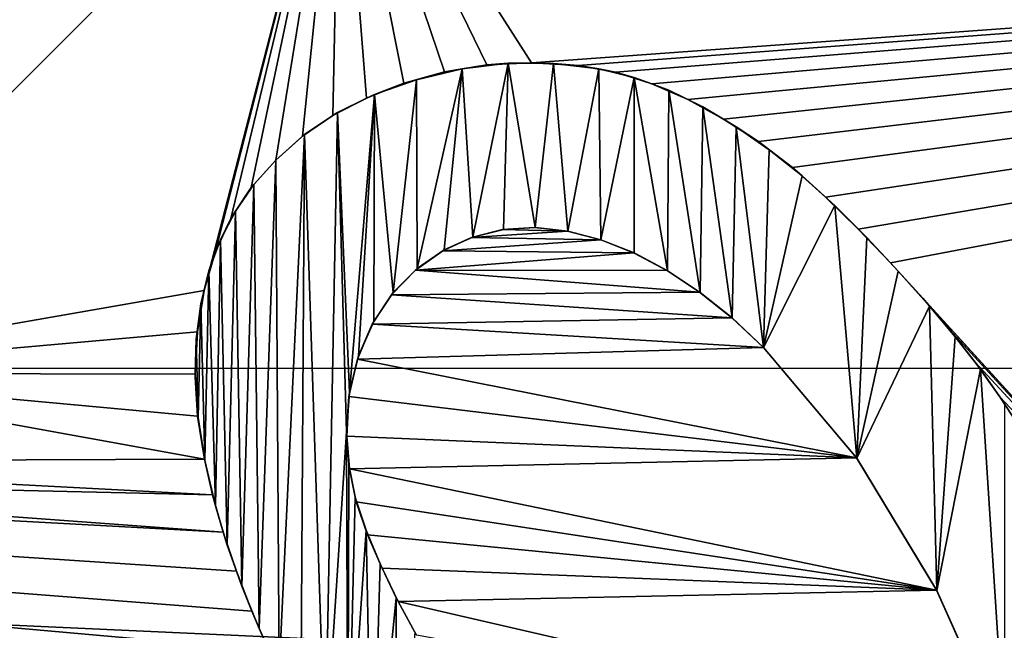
# Model space of a CAD drawing. Header units: millimetres. Extents: x -65 to 65, y -68 to 87.
# Tile 73 of 196: x -9.153 to -7.762, y -7.614 to -6.751. Entities that reach past the tile are written whole.
import ezdxf

# ---------------------------------------------------------------- set-up
doc = ezdxf.new("R2010")
doc.units = ezdxf.units.MM
doc.header["$LTSCALE"] = 65.185185
for name, color, linetype in [('169', 7, 'CONTINUOUS'), ('230', 7, 'CONTINUOUS'), ('339', 7, 'CONTINUOUS'), ('371', 7, 'CONTINUOUS'), ('373', 7, 'CONTINUOUS'), ('385', 7, 'CONTINUOUS'), ('386', 7, 'CONTINUOUS'), ('391', 7, 'CONTINUOUS'), ('392', 7, 'CONTINUOUS'), ('393', 7, 'CONTINUOUS'), ('395', 7, 'CONTINUOUS')]:
    doc.layers.add(name, color=color, linetype=linetype)

msp = doc.modelspace()

# ---------------------------------------------------------------- linework, layer by layer
at = {"layer": '169', "linetype": 'CONTINUOUS'}
for points in [[(18.0413, -5.6287, 120.9), (-18.0373, -5.6362, 120.9), (17.0842, -7.2392, 120.9), (18.0413, -5.6287, 120.9)], [(-18.0373, -5.6362, 120.9), (-17.0799, -7.2458, 120.9), (17.0842, -7.2392, 120.9), (-18.0373, -5.6362, 120.9)], [(17.0842, -7.2392, 120.9), (-17.0799, -7.2458, 120.9), (15.9851, -8.7545, 120.9), (17.0842, -7.2392, 120.9)], [(-17.0799, -7.2458, 120.9), (-15.9806, -8.7601, 120.9), (15.9851, -8.7545, 120.9), (-17.0799, -7.2458, 120.9)]]:
    msp.add_3dface(points, dxfattribs=at)
at = {"layer": '230', "linetype": 'CONTINUOUS'}
for points in [[(-9.6784, -6.9972, 118.9), (-10.4473, -6.3653, 118.9), (-8.8855, -6.2043, 118.9), (-9.6784, -6.9972, 118.9)], [(-9.5618, -7.2508, 118.9), (-8.7004, -6.3894, 118.9), (-8.8925, -7.1341, 118.9), (-9.5618, -7.2508, 118.9)], [(-8.8925, -7.1341, 118.9), (-8.7004, -6.3894, 118.9), (-8.8768, -7.0803, 118.9), (-8.8925, -7.1341, 118.9)], [(-8.8768, -7.0803, 118.9), (-8.7004, -6.3894, 118.9), (-8.8547, -7.0322, 118.9), (-8.8768, -7.0803, 118.9)], [(-8.8547, -7.0322, 118.9), (-8.7004, -6.3894, 118.9), (-8.8262, -6.9887, 118.9), (-8.8547, -7.0322, 118.9)], [(-8.8262, -6.9887, 118.9), (-8.7004, -6.3894, 118.9), (-8.7914, -6.9498, 118.9), (-8.8262, -6.9887, 118.9)], [(-8.7914, -6.9498, 118.9), (-8.7004, -6.3894, 118.9), (-8.7533, -6.916, 118.9), (-8.7914, -6.9498, 118.9)], [(-8.7533, -6.916, 118.9), (-8.7004, -6.3894, 118.9), (-8.7105, -6.8868, 118.9), (-8.7533, -6.916, 118.9)], [(-8.7105, -6.8868, 118.9), (-8.7004, -6.3894, 118.9), (-8.6631, -6.8621, 118.9), (-8.7105, -6.8868, 118.9)], [(-8.6631, -6.8621, 118.9), (-8.7004, -6.3894, 118.9), (-8.6104, -6.8412, 118.9), (-8.6631, -6.8621, 118.9)], [(-8.6104, -6.8412, 118.9), (-8.7004, -6.3894, 118.9), (-8.553, -6.8248, 118.9), (-8.6104, -6.8412, 118.9)], [(-8.553, -6.8248, 118.9), (-8.7004, -6.3894, 118.9), (-8.493, -6.8152, 118.9), (-8.553, -6.8248, 118.9)], [(-8.493, -6.8152, 118.9), (-8.7004, -6.3894, 118.9), (-8.4298, -6.8124, 118.9), (-8.493, -6.8152, 118.9)], [(-8.4298, -6.8124, 118.9), (-8.7004, -6.3894, 118.9), (-5.2008, -6.5776, 118.9), (-8.4298, -6.8124, 118.9)], [(-8.5135, -9.8918, 118.9), (-7.177, -7.9128, 118.9), (-5.2008, -6.5776, 118.9), (-8.5135, -9.8918, 118.9)], [(-8.3639, -6.8162, 118.9), (-8.4298, -6.8124, 118.9), (-5.2008, -6.5776, 118.9), (-8.3639, -6.8162, 118.9)], [(-8.3115, -6.8257, 118.9), (-8.3639, -6.8162, 118.9), (-5.2008, -6.5776, 118.9), (-8.3115, -6.8257, 118.9)], [(-8.2602, -6.8418, 118.9), (-8.3115, -6.8257, 118.9), (-5.2008, -6.5776, 118.9), (-8.2602, -6.8418, 118.9)], [(-8.2091, -6.8642, 118.9), (-8.2602, -6.8418, 118.9), (-5.2008, -6.5776, 118.9), (-8.2091, -6.8642, 118.9)], [(-8.1586, -6.8918, 118.9), (-8.2091, -6.8642, 118.9), (-5.2008, -6.5776, 118.9), (-8.1586, -6.8918, 118.9)], [(-8.1093, -6.9237, 118.9), (-8.1586, -6.8918, 118.9), (-5.2008, -6.5776, 118.9), (-8.1093, -6.9237, 118.9)], [(-8.0614, -6.9604, 118.9), (-8.1093, -6.9237, 118.9), (-5.2008, -6.5776, 118.9), (-8.0614, -6.9604, 118.9)], [(-8.0145, -7.002, 118.9), (-8.0614, -6.9604, 118.9), (-5.2008, -6.5776, 118.9), (-8.0145, -7.002, 118.9)], [(-7.9684, -7.0472, 118.9), (-8.0145, -7.002, 118.9), (-5.2008, -6.5776, 118.9), (-7.9684, -7.0472, 118.9)], [(-7.9228, -7.0949, 118.9), (-7.9684, -7.0472, 118.9), (-5.2008, -6.5776, 118.9), (-7.9228, -7.0949, 118.9)], [(-7.177, -7.9128, 118.9), (-7.9228, -7.0949, 118.9), (-5.2008, -6.5776, 118.9), (-7.177, -7.9128, 118.9)], [(-8.3307, -10.0746, 118.9), (-5.018, -6.7604, 118.9), (-2.5, -10, 118.9), (-8.3307, -10.0746, 118.9)], [(-8.4708, -7.0481, 118.9), (-8.379, -7.0504, 118.9), (-8.5147, -7.0591, 118.9), (-8.4708, -7.0481, 118.9)], [(-8.379, -7.0504, 118.9), (-8.3319, -7.0626, 118.9), (-8.5147, -7.0591, 118.9), (-8.379, -7.0504, 118.9)], [(-8.4257, -7.0451, 118.9), (-8.379, -7.0504, 118.9), (-8.4708, -7.0481, 118.9), (-8.4257, -7.0451, 118.9)], [(-8.5147, -7.0591, 118.9), (-8.3319, -7.0626, 118.9), (-8.5555, -7.0781, 118.9), (-8.5147, -7.0591, 118.9)], [(-8.3319, -7.0626, 118.9), (-8.2851, -7.0811, 118.9), (-8.5555, -7.0781, 118.9), (-8.3319, -7.0626, 118.9)], [(-8.5555, -7.0781, 118.9), (-8.2851, -7.0811, 118.9), (-8.594, -7.1053, 118.9), (-8.5555, -7.0781, 118.9)], [(-8.2851, -7.0811, 118.9), (-8.2385, -7.1059, 118.9), (-8.594, -7.1053, 118.9), (-8.2851, -7.0811, 118.9)], [(-8.594, -7.1053, 118.9), (-8.1925, -7.1364, 118.9), (-8.628, -7.14, 118.9), (-8.594, -7.1053, 118.9)], [(-8.2385, -7.1059, 118.9), (-8.1925, -7.1364, 118.9), (-8.594, -7.1053, 118.9), (-8.2385, -7.1059, 118.9)], [(-7.8773, -7.1449, 118.9), (-7.9228, -7.0949, 118.9), (-7.177, -7.9128, 118.9), (-7.8773, -7.1449, 118.9)], [(-8.9019, -7.1925, 118.9), (-9.5618, -7.2508, 118.9), (-8.8925, -7.1341, 118.9), (-8.9019, -7.1925, 118.9)], [(-8.628, -7.14, 118.9), (-8.1471, -7.1726, 118.9), (-8.6551, -7.1819, 118.9), (-8.628, -7.14, 118.9)], [(-8.1925, -7.1364, 118.9), (-8.1471, -7.1726, 118.9), (-8.628, -7.14, 118.9), (-8.1925, -7.1364, 118.9)], [(-7.8399, -7.189, 118.9), (-7.8773, -7.1449, 118.9), (-7.177, -7.9128, 118.9), (-7.8399, -7.189, 118.9)], [(-8.1471, -7.1726, 118.9), (-8.1023, -7.2146, 118.9), (-8.6551, -7.1819, 118.9), (-8.1471, -7.1726, 118.9)], [(-8.6551, -7.1819, 118.9), (-8.1023, -7.2146, 118.9), (-8.676, -7.2312, 118.9), (-8.6551, -7.1819, 118.9)], [(-7.8034, -7.2354, 118.9), (-7.8399, -7.189, 118.9), (-7.177, -7.9128, 118.9), (-7.8034, -7.2354, 118.9)], [(-8.9051, -7.2523, 118.9), (-9.5618, -7.2508, 118.9), (-8.9019, -7.1925, 118.9), (-8.9051, -7.2523, 118.9)], [(-8.1023, -7.2146, 118.9), (-7.9707, -7.3707, 118.9), (-8.676, -7.2312, 118.9), (-8.1023, -7.2146, 118.9)], [(-9.9069, -7.3992, 118.9), (-8.8656, -7.4759, 118.9), (-13.5233, -7.2228, 118.9), (-9.9069, -7.3992, 118.9)], [(-8.801, -7.643, 118.9), (-9.3662, -7.6706, 118.9), (-13.5233, -7.2228, 118.9), (-8.801, -7.643, 118.9)], [(-8.825, -7.5872, 118.9), (-8.801, -7.643, 118.9), (-13.5233, -7.2228, 118.9), (-8.825, -7.5872, 118.9)], [(-8.8468, -7.531, 118.9), (-8.825, -7.5872, 118.9), (-13.5233, -7.2228, 118.9), (-8.8468, -7.531, 118.9)], [(-8.8656, -7.4759, 118.9), (-8.8468, -7.531, 118.9), (-13.5233, -7.2228, 118.9), (-8.8656, -7.4759, 118.9)], [(-8.676, -7.2312, 118.9), (-7.9707, -7.3707, 118.9), (-8.6882, -7.2838, 118.9), (-8.676, -7.2312, 118.9)], [(-7.7683, -7.2846, 118.9), (-7.8034, -7.2354, 118.9), (-7.177, -7.9128, 118.9), (-7.7683, -7.2846, 118.9)], [(-9.774, -7.3756, 118.9), (-9.5618, -7.2508, 118.9), (-8.8922, -7.3726, 118.9), (-9.774, -7.3756, 118.9)], [(-8.8922, -7.3726, 118.9), (-9.5618, -7.2508, 118.9), (-8.9017, -7.3118, 118.9), (-8.8922, -7.3726, 118.9)], [(-8.9017, -7.3118, 118.9), (-9.5618, -7.2508, 118.9), (-8.9051, -7.2523, 118.9), (-8.9017, -7.3118, 118.9)], [(-8.6882, -7.2838, 118.9), (-7.9707, -7.3707, 118.9), (-8.691, -7.3398, 118.9), (-8.6882, -7.2838, 118.9)], [(-7.7343, -7.3364, 118.9), (-7.7683, -7.2846, 118.9), (-7.177, -7.9128, 118.9), (-7.7343, -7.3364, 118.9)], [(-8.691, -7.3398, 118.9), (-7.9707, -7.3707, 118.9), (-8.6871, -7.3863, 118.9), (-8.691, -7.3398, 118.9)], [(-7.9707, -7.3707, 118.9), (-7.8577, -7.5576, 118.9), (-8.6871, -7.3863, 118.9), (-7.9707, -7.3707, 118.9)], [(-9.9069, -7.3992, 118.9), (-9.774, -7.3756, 118.9), (-8.8806, -7.423, 118.9), (-9.9069, -7.3992, 118.9)], [(-8.8806, -7.423, 118.9), (-9.774, -7.3756, 118.9), (-8.8922, -7.3726, 118.9), (-8.8806, -7.423, 118.9)], [(-8.8656, -7.4759, 118.9), (-9.9069, -7.3992, 118.9), (-8.8806, -7.423, 118.9), (-8.8656, -7.4759, 118.9)], [(-8.6871, -7.3863, 118.9), (-7.8577, -7.5576, 118.9), (-8.6775, -7.4327, 118.9), (-8.6871, -7.3863, 118.9)], [(-8.6775, -7.4327, 118.9), (-7.8577, -7.5576, 118.9), (-8.6615, -7.4793, 118.9), (-8.6775, -7.4327, 118.9)], [(-8.6615, -7.4793, 118.9), (-7.8577, -7.5576, 118.9), (-8.6411, -7.5264, 118.9), (-8.6615, -7.4793, 118.9)], [(-8.6411, -7.5264, 118.9), (-7.8577, -7.5576, 118.9), (-8.6183, -7.5738, 118.9), (-8.6411, -7.5264, 118.9)], [(-7.8577, -7.5576, 118.9), (-7.7621, -7.7715, 118.9), (-8.6183, -7.5738, 118.9), (-7.8577, -7.5576, 118.9)], [(-8.6183, -7.5738, 118.9), (-7.7621, -7.7715, 118.9), (-8.5924, -7.6214, 118.9), (-8.6183, -7.5738, 118.9)]]:
    msp.add_3dface(points, dxfattribs=at)
at = {"layer": '339', "color": 7, "linetype": 'CONTINUOUS', "true_color": 0x303b4f}
for points in [[(-8.8855, -6.2043, 118.4), (-9.5618, -7.2508, 118.4), (-9.6784, -6.9972, 118.4), (-8.8855, -6.2043, 118.4)], [(-8.7004, -6.3894, 118.4), (-9.5618, -7.2508, 118.4), (-8.8855, -6.2043, 118.4), (-8.7004, -6.3894, 118.4)], [(-8.5135, -9.8918, 118.4), (-5.2008, -6.5776, 118.4), (-8.3307, -10.0746, 118.4), (-8.5135, -9.8918, 118.4)], [(-5.2008, -6.5776, 118.4), (-5.018, -6.7604, 118.4), (-8.3307, -10.0746, 118.4), (-5.2008, -6.5776, 118.4)], [(-8.5279, -6.8206, 118.4), (-8.463, -6.8127, 118.4), (-8.5128, -7.0585, 118.4), (-8.5279, -6.8206, 118.4)], [(-8.5128, -7.0585, 118.4), (-8.463, -6.8127, 118.4), (-8.4695, -7.0479, 118.4), (-8.5128, -7.0585, 118.4)], [(-8.4695, -7.0479, 118.4), (-8.463, -6.8127, 118.4), (-8.4249, -7.0451, 118.4), (-8.4695, -7.0479, 118.4)], [(-8.463, -6.8127, 118.4), (-8.3991, -6.813, 118.4), (-8.4249, -7.0451, 118.4), (-8.463, -6.8127, 118.4)], [(-8.4249, -7.0451, 118.4), (-8.3991, -6.813, 118.4), (-8.3788, -7.0504, 118.4), (-8.4249, -7.0451, 118.4)], [(-8.3991, -6.813, 118.4), (-8.3351, -6.821, 118.4), (-8.3788, -7.0504, 118.4), (-8.3991, -6.813, 118.4)], [(-8.5927, -6.8362, 118.4), (-8.5279, -6.8206, 118.4), (-8.5915, -7.1031, 118.4), (-8.5927, -6.8362, 118.4)], [(-8.5915, -7.1031, 118.4), (-8.5279, -6.8206, 118.4), (-8.5533, -7.0768, 118.4), (-8.5915, -7.1031, 118.4)], [(-8.5533, -7.0768, 118.4), (-8.5279, -6.8206, 118.4), (-8.5128, -7.0585, 118.4), (-8.5533, -7.0768, 118.4)], [(-8.3788, -7.0504, 118.4), (-8.3351, -6.821, 118.4), (-8.332, -7.0626, 118.4), (-8.3788, -7.0504, 118.4)], [(-8.3351, -6.821, 118.4), (-8.2848, -6.8332, 118.4), (-8.332, -7.0626, 118.4), (-8.3351, -6.821, 118.4)], [(-8.652, -6.8571, 118.4), (-8.5927, -6.8362, 118.4), (-8.6255, -7.1369, 118.4), (-8.652, -6.8571, 118.4)], [(-8.6255, -7.1369, 118.4), (-8.5927, -6.8362, 118.4), (-8.5915, -7.1031, 118.4), (-8.6255, -7.1369, 118.4)], [(-8.332, -7.0626, 118.4), (-8.2848, -6.8332, 118.4), (-8.285, -7.0812, 118.4), (-8.332, -7.0626, 118.4)], [(-8.285, -7.0812, 118.4), (-8.2848, -6.8332, 118.4), (-8.2378, -7.1063, 118.4), (-8.285, -7.0812, 118.4)], [(-8.2848, -6.8332, 118.4), (-8.2359, -6.851, 118.4), (-8.2378, -7.1063, 118.4), (-8.2848, -6.8332, 118.4)], [(-8.704, -6.8827, 118.4), (-8.652, -6.8571, 118.4), (-8.6873, -7.2782, 118.4), (-8.704, -6.8827, 118.4)], [(-8.6873, -7.2782, 118.4), (-8.652, -6.8571, 118.4), (-8.6744, -7.2263, 118.4), (-8.6873, -7.2782, 118.4)], [(-8.6744, -7.2263, 118.4), (-8.652, -6.8571, 118.4), (-8.6529, -7.1779, 118.4), (-8.6744, -7.2263, 118.4)], [(-8.6529, -7.1779, 118.4), (-8.652, -6.8571, 118.4), (-8.6255, -7.1369, 118.4), (-8.6529, -7.1779, 118.4)], [(-8.2378, -7.1063, 118.4), (-8.2359, -6.851, 118.4), (-8.1917, -7.1369, 118.4), (-8.2378, -7.1063, 118.4)], [(-8.2359, -6.851, 118.4), (-8.188, -6.8743, 118.4), (-8.1917, -7.1369, 118.4), (-8.2359, -6.851, 118.4)], [(-8.7505, -6.9136, 118.4), (-8.704, -6.8827, 118.4), (-8.7216, -7.798, 118.4), (-8.7505, -6.9136, 118.4)], [(-8.7216, -7.798, 118.4), (-8.704, -6.8827, 118.4), (-8.6912, -7.3337, 118.4), (-8.7216, -7.798, 118.4)], [(-8.6912, -7.3337, 118.4), (-8.704, -6.8827, 118.4), (-8.6873, -7.2782, 118.4), (-8.6912, -7.3337, 118.4)], [(-8.1917, -7.1369, 118.4), (-8.188, -6.8743, 118.4), (-8.1466, -7.1729, 118.4), (-8.1917, -7.1369, 118.4)], [(-8.188, -6.8743, 118.4), (-8.1408, -6.9026, 118.4), (-8.1466, -7.1729, 118.4), (-8.188, -6.8743, 118.4)], [(-8.1466, -7.1729, 118.4), (-8.1408, -6.9026, 118.4), (-8.1023, -7.2146, 118.4), (-8.1466, -7.1729, 118.4)], [(-8.1408, -6.9026, 118.4), (-8.0941, -6.9351, 118.4), (-8.1023, -7.2146, 118.4), (-8.1408, -6.9026, 118.4)], [(-8.7914, -6.9498, 118.4), (-8.7505, -6.9136, 118.4), (-8.7866, -7.6733, 118.4), (-8.7914, -6.9498, 118.4)], [(-8.7866, -7.6733, 118.4), (-8.7505, -6.9136, 118.4), (-8.7557, -7.7353, 118.4), (-8.7866, -7.6733, 118.4)], [(-8.7557, -7.7353, 118.4), (-8.7505, -6.9136, 118.4), (-8.7216, -7.798, 118.4), (-8.7557, -7.7353, 118.4)], [(-8.0941, -6.9351, 118.4), (-8.0476, -6.9722, 118.4), (-8.1023, -7.2146, 118.4), (-8.0941, -6.9351, 118.4)], [(-8.8224, -6.9844, 118.4), (-8.7914, -6.9498, 118.4), (-8.8146, -7.6119, 118.4), (-8.8224, -6.9844, 118.4)], [(-8.8146, -7.6119, 118.4), (-8.7914, -6.9498, 118.4), (-8.7866, -7.6733, 118.4), (-8.8146, -7.6119, 118.4)], [(-8.0476, -6.9722, 118.4), (-8.0017, -7.0141, 118.4), (-8.1023, -7.2146, 118.4), (-8.0476, -6.9722, 118.4)], [(-8.8484, -7.022, 118.4), (-8.8224, -6.9844, 118.4), (-8.8392, -7.5519, 118.4), (-8.8484, -7.022, 118.4)], [(-8.8392, -7.5519, 118.4), (-8.8224, -6.9844, 118.4), (-8.8146, -7.6119, 118.4), (-8.8392, -7.5519, 118.4)], [(-8.8696, -7.0626, 118.4), (-8.8484, -7.022, 118.4), (-8.8599, -7.4941, 118.4), (-8.8696, -7.0626, 118.4)], [(-8.8599, -7.4941, 118.4), (-8.8484, -7.022, 118.4), (-8.8392, -7.5519, 118.4), (-8.8599, -7.4941, 118.4)], [(-8.1023, -7.2146, 118.4), (-8.0017, -7.0141, 118.4), (-7.9706, -7.371, 118.4), (-8.1023, -7.2146, 118.4)], [(-8.0017, -7.0141, 118.4), (-7.9563, -7.0594, 118.4), (-7.9706, -7.371, 118.4), (-8.0017, -7.0141, 118.4)], [(-8.8858, -7.1064, 118.4), (-8.8696, -7.0626, 118.4), (-8.8765, -7.4386, 118.4), (-8.8858, -7.1064, 118.4)], [(-8.8765, -7.4386, 118.4), (-8.8696, -7.0626, 118.4), (-8.8599, -7.4941, 118.4), (-8.8765, -7.4386, 118.4)], [(-7.9563, -7.0594, 118.4), (-7.9118, -7.1069, 118.4), (-7.9706, -7.371, 118.4), (-7.9563, -7.0594, 118.4)], [(-8.8973, -7.153, 118.4), (-8.8858, -7.1064, 118.4), (-8.8913, -7.3744, 118.4), (-8.8973, -7.153, 118.4)], [(-8.8913, -7.3744, 118.4), (-8.8858, -7.1064, 118.4), (-8.8765, -7.4386, 118.4), (-8.8913, -7.3744, 118.4)], [(-7.9118, -7.1069, 118.4), (-7.8676, -7.1564, 118.4), (-7.9706, -7.371, 118.4), (-7.9118, -7.1069, 118.4)], [(-8.9038, -7.2027, 118.4), (-8.8973, -7.153, 118.4), (-8.9008, -7.3134, 118.4), (-8.9038, -7.2027, 118.4)], [(-8.9008, -7.3134, 118.4), (-8.8973, -7.153, 118.4), (-8.8913, -7.3744, 118.4), (-8.9008, -7.3134, 118.4)], [(-7.9706, -7.371, 118.4), (-7.8676, -7.1564, 118.4), (-7.8575, -7.558, 118.4), (-7.9706, -7.371, 118.4)], [(-7.8676, -7.1564, 118.4), (-7.8313, -7.1998, 118.4), (-7.8575, -7.558, 118.4), (-7.8676, -7.1564, 118.4)], [(-8.905, -7.2561, 118.4), (-8.9038, -7.2027, 118.4), (-8.9008, -7.3134, 118.4), (-8.905, -7.2561, 118.4)], [(-7.8313, -7.1998, 118.4), (-7.7959, -7.2455, 118.4), (-7.8575, -7.558, 118.4), (-7.8313, -7.1998, 118.4)], [(-7.8575, -7.558, 118.4), (-7.7959, -7.2455, 118.4), (-7.762, -7.7718, 118.4), (-7.8575, -7.558, 118.4)], [(-7.7959, -7.2455, 118.4), (-7.7619, -7.2937, 118.4), (-7.762, -7.7718, 118.4), (-7.7959, -7.2455, 118.4)], [(-8.6894, -7.853, 118.4), (-8.7216, -7.798, 118.4), (-8.6912, -7.3337, 118.4), (-8.6894, -7.853, 118.4)], [(-8.6881, -7.38, 118.4), (-8.6894, -7.853, 118.4), (-8.6912, -7.3337, 118.4), (-8.6881, -7.38, 118.4)], [(-8.6792, -7.4263, 118.4), (-8.6894, -7.853, 118.4), (-8.6881, -7.38, 118.4), (-8.6792, -7.4263, 118.4)], [(-8.6638, -7.4731, 118.4), (-8.6894, -7.853, 118.4), (-8.6792, -7.4263, 118.4), (-8.6638, -7.4731, 118.4)], [(-8.6552, -7.9083, 118.4), (-8.6894, -7.853, 118.4), (-8.6638, -7.4731, 118.4), (-8.6552, -7.9083, 118.4)], [(-8.6438, -7.5205, 118.4), (-8.6552, -7.9083, 118.4), (-8.6638, -7.4731, 118.4), (-8.6438, -7.5205, 118.4)], [(-8.6211, -7.5685, 118.4), (-8.6552, -7.9083, 118.4), (-8.6438, -7.5205, 118.4), (-8.6211, -7.5685, 118.4)], [(-8.6198, -7.9631, 118.4), (-8.6552, -7.9083, 118.4), (-8.6211, -7.5685, 118.4), (-8.6198, -7.9631, 118.4)], [(-8.5949, -7.617, 118.4), (-8.6198, -7.9631, 118.4), (-8.6211, -7.5685, 118.4), (-8.5949, -7.617, 118.4)]]:
    msp.add_3dface(points, dxfattribs=at)
at = {"layer": '371', "linetype": 'CONTINUOUS'}
for points in [[(-9.6784, -6.9972, 118.9), (-8.8855, -6.2043, 118.9), (-9.6784, -6.9972, 118.4), (-9.6784, -6.9972, 118.9)], [(-8.8855, -6.2043, 118.9), (-8.8855, -6.2043, 118.4), (-9.6784, -6.9972, 118.4), (-8.8855, -6.2043, 118.9)]]:
    msp.add_3dface(points, dxfattribs=at)
at = {"layer": '373', "linetype": 'CONTINUOUS'}
for points in [[(-8.7004, -6.3894, 118.9), (-9.5618, -7.2508, 118.9), (-8.7004, -6.3894, 118.4), (-8.7004, -6.3894, 118.9)], [(-9.5618, -7.2508, 118.9), (-9.5618, -7.2508, 118.4), (-8.7004, -6.3894, 118.4), (-9.5618, -7.2508, 118.9)]]:
    msp.add_3dface(points, dxfattribs=at)
at = {"layer": '385', "linetype": 'CONTINUOUS'}
for points in [[(-8.8262, -6.9887, 118.9), (-8.7914, -6.9498, 118.9), (-8.8224, -6.9844, 118.4), (-8.8262, -6.9887, 118.9)], [(-8.7914, -6.9498, 118.9), (-8.7914, -6.9498, 118.4), (-8.8224, -6.9844, 118.4), (-8.7914, -6.9498, 118.9)], [(-8.8547, -7.0322, 118.9), (-8.8262, -6.9887, 118.9), (-8.8484, -7.022, 118.4), (-8.8547, -7.0322, 118.9)], [(-8.8262, -6.9887, 118.9), (-8.8224, -6.9844, 118.4), (-8.8484, -7.022, 118.4), (-8.8262, -6.9887, 118.9)], [(-8.8547, -7.0322, 118.9), (-8.8484, -7.022, 118.4), (-8.8696, -7.0626, 118.4), (-8.8547, -7.0322, 118.9)], [(-8.8768, -7.0803, 118.9), (-8.8547, -7.0322, 118.9), (-8.8696, -7.0626, 118.4), (-8.8768, -7.0803, 118.9)], [(-8.8768, -7.0803, 118.9), (-8.8696, -7.0626, 118.4), (-8.8858, -7.1064, 118.4), (-8.8768, -7.0803, 118.9)], [(-8.8925, -7.1341, 118.9), (-8.8768, -7.0803, 118.9), (-8.8858, -7.1064, 118.4), (-8.8925, -7.1341, 118.9)], [(-8.8925, -7.1341, 118.9), (-8.8858, -7.1064, 118.4), (-8.8973, -7.153, 118.4), (-8.8925, -7.1341, 118.9)], [(-8.9019, -7.1925, 118.9), (-8.8925, -7.1341, 118.9), (-8.8973, -7.153, 118.4), (-8.9019, -7.1925, 118.9)], [(-8.9019, -7.1925, 118.9), (-8.8973, -7.153, 118.4), (-8.9038, -7.2027, 118.4), (-8.9019, -7.1925, 118.9)], [(-8.9051, -7.2523, 118.9), (-8.9019, -7.1925, 118.9), (-8.9038, -7.2027, 118.4), (-8.9051, -7.2523, 118.9)], [(-8.9051, -7.2523, 118.9), (-8.9038, -7.2027, 118.4), (-8.905, -7.2561, 118.4), (-8.9051, -7.2523, 118.9)], [(-8.9017, -7.3118, 118.9), (-8.9051, -7.2523, 118.9), (-8.905, -7.2561, 118.4), (-8.9017, -7.3118, 118.9)], [(-8.9017, -7.3118, 118.9), (-8.905, -7.2561, 118.4), (-8.9008, -7.3134, 118.4), (-8.9017, -7.3118, 118.9)], [(-8.8922, -7.3726, 118.9), (-8.9017, -7.3118, 118.9), (-8.9008, -7.3134, 118.4), (-8.8922, -7.3726, 118.9)], [(-8.8922, -7.3726, 118.9), (-8.9008, -7.3134, 118.4), (-8.8913, -7.3744, 118.4), (-8.8922, -7.3726, 118.9)], [(-8.8806, -7.423, 118.9), (-8.8922, -7.3726, 118.9), (-8.8913, -7.3744, 118.4), (-8.8806, -7.423, 118.9)], [(-8.8806, -7.423, 118.9), (-8.8913, -7.3744, 118.4), (-8.8765, -7.4386, 118.4), (-8.8806, -7.423, 118.9)], [(-8.8656, -7.4759, 118.9), (-8.8806, -7.423, 118.9), (-8.8765, -7.4386, 118.4), (-8.8656, -7.4759, 118.9)], [(-8.8656, -7.4759, 118.9), (-8.8765, -7.4386, 118.4), (-8.8599, -7.4941, 118.4), (-8.8656, -7.4759, 118.9)], [(-8.8468, -7.531, 118.9), (-8.8656, -7.4759, 118.9), (-8.8599, -7.4941, 118.4), (-8.8468, -7.531, 118.9)], [(-8.8468, -7.531, 118.9), (-8.8599, -7.4941, 118.4), (-8.8392, -7.5519, 118.4), (-8.8468, -7.531, 118.9)], [(-8.825, -7.5872, 118.9), (-8.8468, -7.531, 118.9), (-8.8392, -7.5519, 118.4), (-8.825, -7.5872, 118.9)], [(-8.825, -7.5872, 118.9), (-8.8392, -7.5519, 118.4), (-8.8146, -7.6119, 118.4), (-8.825, -7.5872, 118.9)], [(-8.801, -7.643, 118.9), (-8.825, -7.5872, 118.9), (-8.8146, -7.6119, 118.4), (-8.801, -7.643, 118.9)], [(-8.801, -7.643, 118.9), (-8.8146, -7.6119, 118.4), (-8.7866, -7.6733, 118.4), (-8.801, -7.643, 118.9)]]:
    msp.add_3dface(points, dxfattribs=at)
at = {"layer": '386', "linetype": 'CONTINUOUS'}
for points in [[(-8.553, -6.8248, 118.9), (-8.493, -6.8152, 118.9), (-8.5279, -6.8206, 118.4), (-8.553, -6.8248, 118.9)], [(-8.493, -6.8152, 118.9), (-8.463, -6.8127, 118.4), (-8.5279, -6.8206, 118.4), (-8.493, -6.8152, 118.9)], [(-8.493, -6.8152, 118.9), (-8.4298, -6.8124, 118.9), (-8.463, -6.8127, 118.4), (-8.493, -6.8152, 118.9)], [(-8.4298, -6.8124, 118.9), (-8.3991, -6.813, 118.4), (-8.463, -6.8127, 118.4), (-8.4298, -6.8124, 118.9)], [(-8.4298, -6.8124, 118.9), (-8.3639, -6.8162, 118.9), (-8.3991, -6.813, 118.4), (-8.4298, -6.8124, 118.9)], [(-8.3639, -6.8162, 118.9), (-8.3351, -6.821, 118.4), (-8.3991, -6.813, 118.4), (-8.3639, -6.8162, 118.9)], [(-8.6104, -6.8412, 118.9), (-8.553, -6.8248, 118.9), (-8.5927, -6.8362, 118.4), (-8.6104, -6.8412, 118.9)], [(-8.553, -6.8248, 118.9), (-8.5279, -6.8206, 118.4), (-8.5927, -6.8362, 118.4), (-8.553, -6.8248, 118.9)], [(-8.3639, -6.8162, 118.9), (-8.3115, -6.8257, 118.9), (-8.3351, -6.821, 118.4), (-8.3639, -6.8162, 118.9)], [(-8.3115, -6.8257, 118.9), (-8.2848, -6.8332, 118.4), (-8.3351, -6.821, 118.4), (-8.3115, -6.8257, 118.9)], [(-8.3115, -6.8257, 118.9), (-8.2602, -6.8418, 118.9), (-8.2848, -6.8332, 118.4), (-8.3115, -6.8257, 118.9)], [(-8.6631, -6.8621, 118.9), (-8.6104, -6.8412, 118.9), (-8.652, -6.8571, 118.4), (-8.6631, -6.8621, 118.9)], [(-8.6104, -6.8412, 118.9), (-8.5927, -6.8362, 118.4), (-8.652, -6.8571, 118.4), (-8.6104, -6.8412, 118.9)], [(-8.2602, -6.8418, 118.9), (-8.2359, -6.851, 118.4), (-8.2848, -6.8332, 118.4), (-8.2602, -6.8418, 118.9)], [(-8.2602, -6.8418, 118.9), (-8.2091, -6.8642, 118.9), (-8.2359, -6.851, 118.4), (-8.2602, -6.8418, 118.9)], [(-8.6631, -6.8621, 118.9), (-8.652, -6.8571, 118.4), (-8.704, -6.8827, 118.4), (-8.6631, -6.8621, 118.9)], [(-8.2091, -6.8642, 118.9), (-8.188, -6.8743, 118.4), (-8.2359, -6.851, 118.4), (-8.2091, -6.8642, 118.9)], [(-8.7105, -6.8868, 118.9), (-8.6631, -6.8621, 118.9), (-8.704, -6.8827, 118.4), (-8.7105, -6.8868, 118.9)], [(-8.2091, -6.8642, 118.9), (-8.1586, -6.8918, 118.9), (-8.188, -6.8743, 118.4), (-8.2091, -6.8642, 118.9)], [(-8.7105, -6.8868, 118.9), (-8.704, -6.8827, 118.4), (-8.7505, -6.9136, 118.4), (-8.7105, -6.8868, 118.9)], [(-8.1586, -6.8918, 118.9), (-8.1408, -6.9026, 118.4), (-8.188, -6.8743, 118.4), (-8.1586, -6.8918, 118.9)], [(-8.7533, -6.916, 118.9), (-8.7105, -6.8868, 118.9), (-8.7505, -6.9136, 118.4), (-8.7533, -6.916, 118.9)], [(-8.1586, -6.8918, 118.9), (-8.1093, -6.9237, 118.9), (-8.1408, -6.9026, 118.4), (-8.1586, -6.8918, 118.9)], [(-8.1093, -6.9237, 118.9), (-8.0941, -6.9351, 118.4), (-8.1408, -6.9026, 118.4), (-8.1093, -6.9237, 118.9)], [(-8.7533, -6.916, 118.9), (-8.7505, -6.9136, 118.4), (-8.7914, -6.9498, 118.4), (-8.7533, -6.916, 118.9)], [(-8.7914, -6.9498, 118.9), (-8.7533, -6.916, 118.9), (-8.7914, -6.9498, 118.4), (-8.7914, -6.9498, 118.9)], [(-8.1093, -6.9237, 118.9), (-8.0614, -6.9604, 118.9), (-8.0941, -6.9351, 118.4), (-8.1093, -6.9237, 118.9)], [(-8.0614, -6.9604, 118.9), (-8.0476, -6.9722, 118.4), (-8.0941, -6.9351, 118.4), (-8.0614, -6.9604, 118.9)], [(-8.0614, -6.9604, 118.9), (-8.0145, -7.002, 118.9), (-8.0476, -6.9722, 118.4), (-8.0614, -6.9604, 118.9)], [(-8.0145, -7.002, 118.9), (-8.0017, -7.0141, 118.4), (-8.0476, -6.9722, 118.4), (-8.0145, -7.002, 118.9)], [(-8.0145, -7.002, 118.9), (-7.9684, -7.0472, 118.9), (-8.0017, -7.0141, 118.4), (-8.0145, -7.002, 118.9)], [(-7.9684, -7.0472, 118.9), (-7.9563, -7.0594, 118.4), (-8.0017, -7.0141, 118.4), (-7.9684, -7.0472, 118.9)], [(-7.9684, -7.0472, 118.9), (-7.9228, -7.0949, 118.9), (-7.9563, -7.0594, 118.4), (-7.9684, -7.0472, 118.9)], [(-7.9228, -7.0949, 118.9), (-7.9118, -7.1069, 118.4), (-7.9563, -7.0594, 118.4), (-7.9228, -7.0949, 118.9)], [(-7.9228, -7.0949, 118.9), (-7.8773, -7.1449, 118.9), (-7.9118, -7.1069, 118.4), (-7.9228, -7.0949, 118.9)], [(-7.8773, -7.1449, 118.9), (-7.8676, -7.1564, 118.4), (-7.9118, -7.1069, 118.4), (-7.8773, -7.1449, 118.9)], [(-7.8773, -7.1449, 118.9), (-7.8399, -7.189, 118.9), (-7.8676, -7.1564, 118.4), (-7.8773, -7.1449, 118.9)], [(-7.8399, -7.189, 118.9), (-7.8313, -7.1998, 118.4), (-7.8676, -7.1564, 118.4), (-7.8399, -7.189, 118.9)], [(-7.8399, -7.189, 118.9), (-7.8034, -7.2354, 118.9), (-7.8313, -7.1998, 118.4), (-7.8399, -7.189, 118.9)], [(-7.8034, -7.2354, 118.9), (-7.7959, -7.2455, 118.4), (-7.8313, -7.1998, 118.4), (-7.8034, -7.2354, 118.9)], [(-7.8034, -7.2354, 118.9), (-7.7683, -7.2846, 118.9), (-7.7959, -7.2455, 118.4), (-7.8034, -7.2354, 118.9)], [(-7.7683, -7.2846, 118.9), (-7.7619, -7.2937, 118.4), (-7.7959, -7.2455, 118.4), (-7.7683, -7.2846, 118.9)], [(-7.7683, -7.2846, 118.9), (-7.7343, -7.3364, 118.9), (-7.7619, -7.2937, 118.4), (-7.7683, -7.2846, 118.9)]]:
    msp.add_3dface(points, dxfattribs=at)
at = {"layer": '391', "linetype": 'CONTINUOUS'}
for points in [[(-7.9707, -7.3707, 118.9), (-8.1023, -7.2146, 118.9), (-7.9706, -7.371, 118.4), (-7.9707, -7.3707, 118.9)], [(-8.1023, -7.2146, 118.9), (-8.1023, -7.2146, 118.4), (-7.9706, -7.371, 118.4), (-8.1023, -7.2146, 118.9)], [(-7.8577, -7.5576, 118.9), (-7.9707, -7.3707, 118.9), (-7.9706, -7.371, 118.4), (-7.8577, -7.5576, 118.9)], [(-7.8577, -7.5576, 118.9), (-7.9706, -7.371, 118.4), (-7.8575, -7.558, 118.4), (-7.8577, -7.5576, 118.9)], [(-7.7621, -7.7715, 118.9), (-7.8577, -7.5576, 118.9), (-7.8575, -7.558, 118.4), (-7.7621, -7.7715, 118.9)], [(-7.7621, -7.7715, 118.9), (-7.8575, -7.558, 118.4), (-7.762, -7.7718, 118.4), (-7.7621, -7.7715, 118.9)]]:
    msp.add_3dface(points, dxfattribs=at)
at = {"layer": '392', "linetype": 'CONTINUOUS'}
for points in [[(-8.4708, -7.0481, 118.9), (-8.5147, -7.0591, 118.9), (-8.5128, -7.0585, 118.4), (-8.4708, -7.0481, 118.9)], [(-8.4708, -7.0481, 118.9), (-8.5128, -7.0585, 118.4), (-8.4695, -7.0479, 118.4), (-8.4708, -7.0481, 118.9)], [(-8.4257, -7.0451, 118.9), (-8.4708, -7.0481, 118.9), (-8.4695, -7.0479, 118.4), (-8.4257, -7.0451, 118.9)], [(-8.4257, -7.0451, 118.9), (-8.4695, -7.0479, 118.4), (-8.4249, -7.0451, 118.4), (-8.4257, -7.0451, 118.9)], [(-8.379, -7.0504, 118.9), (-8.4257, -7.0451, 118.9), (-8.4249, -7.0451, 118.4), (-8.379, -7.0504, 118.9)], [(-8.379, -7.0504, 118.9), (-8.4249, -7.0451, 118.4), (-8.3788, -7.0504, 118.4), (-8.379, -7.0504, 118.9)], [(-8.3319, -7.0626, 118.9), (-8.379, -7.0504, 118.9), (-8.332, -7.0626, 118.4), (-8.3319, -7.0626, 118.9)], [(-8.379, -7.0504, 118.9), (-8.3788, -7.0504, 118.4), (-8.332, -7.0626, 118.4), (-8.379, -7.0504, 118.9)], [(-8.5147, -7.0591, 118.9), (-8.5555, -7.0781, 118.9), (-8.5533, -7.0768, 118.4), (-8.5147, -7.0591, 118.9)], [(-8.5147, -7.0591, 118.9), (-8.5533, -7.0768, 118.4), (-8.5128, -7.0585, 118.4), (-8.5147, -7.0591, 118.9)], [(-8.3319, -7.0626, 118.9), (-8.332, -7.0626, 118.4), (-8.285, -7.0812, 118.4), (-8.3319, -7.0626, 118.9)], [(-8.2851, -7.0811, 118.9), (-8.3319, -7.0626, 118.9), (-8.285, -7.0812, 118.4), (-8.2851, -7.0811, 118.9)], [(-8.5555, -7.0781, 118.9), (-8.594, -7.1053, 118.9), (-8.5915, -7.1031, 118.4), (-8.5555, -7.0781, 118.9)], [(-8.5555, -7.0781, 118.9), (-8.5915, -7.1031, 118.4), (-8.5533, -7.0768, 118.4), (-8.5555, -7.0781, 118.9)], [(-8.2385, -7.1059, 118.9), (-8.2851, -7.0811, 118.9), (-8.285, -7.0812, 118.4), (-8.2385, -7.1059, 118.9)], [(-8.2385, -7.1059, 118.9), (-8.285, -7.0812, 118.4), (-8.2378, -7.1063, 118.4), (-8.2385, -7.1059, 118.9)], [(-8.594, -7.1053, 118.9), (-8.628, -7.14, 118.9), (-8.6255, -7.1369, 118.4), (-8.594, -7.1053, 118.9)], [(-8.594, -7.1053, 118.9), (-8.6255, -7.1369, 118.4), (-8.5915, -7.1031, 118.4), (-8.594, -7.1053, 118.9)], [(-8.1925, -7.1364, 118.9), (-8.2385, -7.1059, 118.9), (-8.2378, -7.1063, 118.4), (-8.1925, -7.1364, 118.9)], [(-8.1925, -7.1364, 118.9), (-8.2378, -7.1063, 118.4), (-8.1917, -7.1369, 118.4), (-8.1925, -7.1364, 118.9)], [(-8.628, -7.14, 118.9), (-8.6551, -7.1819, 118.9), (-8.6529, -7.1779, 118.4), (-8.628, -7.14, 118.9)], [(-8.628, -7.14, 118.9), (-8.6529, -7.1779, 118.4), (-8.6255, -7.1369, 118.4), (-8.628, -7.14, 118.9)], [(-8.1471, -7.1726, 118.9), (-8.1925, -7.1364, 118.9), (-8.1917, -7.1369, 118.4), (-8.1471, -7.1726, 118.9)], [(-8.1471, -7.1726, 118.9), (-8.1917, -7.1369, 118.4), (-8.1466, -7.1729, 118.4), (-8.1471, -7.1726, 118.9)], [(-8.1023, -7.2146, 118.9), (-8.1471, -7.1726, 118.9), (-8.1023, -7.2146, 118.4), (-8.1023, -7.2146, 118.9)], [(-8.1471, -7.1726, 118.9), (-8.1466, -7.1729, 118.4), (-8.1023, -7.2146, 118.4), (-8.1471, -7.1726, 118.9)], [(-8.6551, -7.1819, 118.9), (-8.676, -7.2312, 118.9), (-8.6744, -7.2263, 118.4), (-8.6551, -7.1819, 118.9)], [(-8.6551, -7.1819, 118.9), (-8.6744, -7.2263, 118.4), (-8.6529, -7.1779, 118.4), (-8.6551, -7.1819, 118.9)], [(-8.676, -7.2312, 118.9), (-8.6882, -7.2838, 118.9), (-8.6873, -7.2782, 118.4), (-8.676, -7.2312, 118.9)], [(-8.676, -7.2312, 118.9), (-8.6873, -7.2782, 118.4), (-8.6744, -7.2263, 118.4), (-8.676, -7.2312, 118.9)], [(-8.6882, -7.2838, 118.9), (-8.6912, -7.3337, 118.4), (-8.6873, -7.2782, 118.4), (-8.6882, -7.2838, 118.9)], [(-8.6882, -7.2838, 118.9), (-8.691, -7.3398, 118.9), (-8.6912, -7.3337, 118.4), (-8.6882, -7.2838, 118.9)], [(-8.691, -7.3398, 118.9), (-8.6881, -7.38, 118.4), (-8.6912, -7.3337, 118.4), (-8.691, -7.3398, 118.9)], [(-8.691, -7.3398, 118.9), (-8.6871, -7.3863, 118.9), (-8.6881, -7.38, 118.4), (-8.691, -7.3398, 118.9)], [(-8.6871, -7.3863, 118.9), (-8.6792, -7.4263, 118.4), (-8.6881, -7.38, 118.4), (-8.6871, -7.3863, 118.9)], [(-8.6871, -7.3863, 118.9), (-8.6775, -7.4327, 118.9), (-8.6792, -7.4263, 118.4), (-8.6871, -7.3863, 118.9)], [(-8.6775, -7.4327, 118.9), (-8.6638, -7.4731, 118.4), (-8.6792, -7.4263, 118.4), (-8.6775, -7.4327, 118.9)], [(-8.6775, -7.4327, 118.9), (-8.6615, -7.4793, 118.9), (-8.6638, -7.4731, 118.4), (-8.6775, -7.4327, 118.9)], [(-8.6615, -7.4793, 118.9), (-8.6438, -7.5205, 118.4), (-8.6638, -7.4731, 118.4), (-8.6615, -7.4793, 118.9)], [(-8.6615, -7.4793, 118.9), (-8.6411, -7.5264, 118.9), (-8.6438, -7.5205, 118.4), (-8.6615, -7.4793, 118.9)], [(-8.6411, -7.5264, 118.9), (-8.6211, -7.5685, 118.4), (-8.6438, -7.5205, 118.4), (-8.6411, -7.5264, 118.9)], [(-8.6411, -7.5264, 118.9), (-8.6183, -7.5738, 118.9), (-8.6211, -7.5685, 118.4), (-8.6411, -7.5264, 118.9)], [(-8.6183, -7.5738, 118.9), (-8.5949, -7.617, 118.4), (-8.6211, -7.5685, 118.4), (-8.6183, -7.5738, 118.9)], [(-8.6183, -7.5738, 118.9), (-8.5924, -7.6214, 118.9), (-8.5949, -7.617, 118.4), (-8.6183, -7.5738, 118.9)]]:
    msp.add_3dface(points, dxfattribs=at)
at = {"layer": '393', "linetype": 'CONTINUOUS'}
for points in [[(-5.018, -6.7604, 118.9), (-8.3307, -10.0746, 118.9), (-5.018, -6.7604, 118.4), (-5.018, -6.7604, 118.9)], [(-5.018, -6.7604, 118.4), (-8.3307, -10.0746, 118.9), (-8.3307, -10.0746, 118.4), (-5.018, -6.7604, 118.4)]]:
    msp.add_3dface(points, dxfattribs=at)
at = {"layer": '395', "linetype": 'CONTINUOUS'}
for points in [[(-8.5135, -9.8918, 118.9), (-5.2008, -6.5776, 118.9), (-8.5135, -9.8918, 118.4), (-8.5135, -9.8918, 118.9)], [(-5.2008, -6.5776, 118.9), (-5.2008, -6.5776, 118.4), (-8.5135, -9.8918, 118.4), (-5.2008, -6.5776, 118.9)]]:
    msp.add_3dface(points, dxfattribs=at)

doc.saveas('drawing.dxf')
